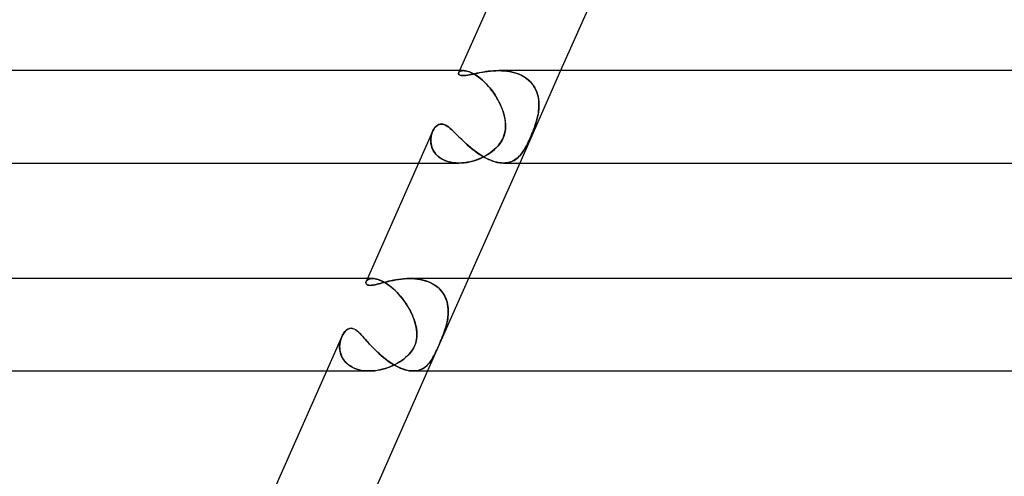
# Model space of a CAD drawing. Header units: millimetres. Extents: x -247 to 247, y -2 to 180.
# Tile 5 of 58: x -210 to -167, y 22 to 42. Entities that reach past the tile are written whole.
import ezdxf

# ---------------------------------------------------------------- set-up
doc = ezdxf.new("R2010")
doc.units = ezdxf.units.MM
doc.layers.add('HIDDEN', color=7, linetype='Continuous')
doc.layers.add('THICK', color=7, linetype='Continuous')

msp = doc.modelspace()

# ---------------------------------------------------------------- linework, layer by layer
at = {"layer": 'HIDDEN'}
for p, q in [((-190.633, 39.874), (-190.632, 39.894)), ((-190.627, 39.854), (-190.633, 39.874)), ((-190.632, 39.894), (-190.625, 39.914)), ((-190.615, 39.931), (-190.627, 39.911)), ((-190.615, 39.836), (-190.627, 39.854)), ((-190.625, 39.914), (-190.61, 39.936)), ((-190.596, 39.949), (-190.615, 39.931)), ((-190.596, 39.819), (-190.615, 39.836)), ((-190.61, 39.936), (-190.587, 39.957)), ((-190.572, 39.966), (-190.596, 39.949)), ((-190.569, 39.805), (-190.596, 39.819)), ((-190.419, 40), (-190.587, 40)), ((-190.587, 39.957), (-190.557, 39.974)), ((-190.543, 39.98), (-190.572, 39.966)), ((-190.534, 39.794), (-190.569, 39.805)), ((-190.557, 39.974), (-190.518, 39.988)), ((-190.507, 39.991), (-190.543, 39.98)), ((-190.491, 39.788), (-190.534, 39.794)), ((-190.518, 39.988), (-190.472, 39.997)), ((-190.466, 39.998), (-190.507, 39.991)), ((-190.44, 39.785), (-190.491, 39.788)), ((-190.472, 39.997), (-190.42, 40)), ((-190.42, 40), (-190.466, 39.998)), ((-190.383, 39.787), (-190.44, 39.785)), ((-190.375, 39.998), (-190.42, 40)), ((-190.42, 40), (-190.371, 39.998)), ((-190.319, 39.794), (-190.383, 39.787)), ((-190.327, 39.992), (-190.375, 39.998)), ((-190.371, 39.998), (-190.319, 39.991)), ((-190.275, 39.982), (-190.327, 39.992)), ((-190.319, 39.991), (-190.262, 39.979)), ((-190.249, 39.804), (-190.319, 39.794)), ((-190.22, 39.967), (-190.275, 39.982)), ((-190.262, 39.979), (-190.2, 39.961)), ((-190.174, 39.817), (-190.249, 39.804)), ((-190.161, 39.947), (-190.22, 39.967)), ((-190.2, 39.961), (-190.135, 39.937)), ((-190.095, 39.832), (-190.174, 39.817)), ((-190.1, 39.922), (-190.161, 39.947)), ((-190.135, 39.937), (-190.067, 39.907)), ((-190.036, 39.893), (-190.1, 39.922)), ((-190.012, 39.849), (-190.095, 39.832)), ((-190.067, 39.907), (-189.995, 39.871)), ((-189.97, 39.857), (-190.036, 39.893)), ((-189.926, 39.867), (-190.012, 39.849)), ((-189.995, 39.871), (-189.92, 39.828)), ((-189.901, 39.817), (-189.97, 39.857)), ((-189.838, 39.886), (-189.926, 39.867)), ((-189.92, 39.828), (-189.842, 39.779)), ((-189.831, 39.771), (-189.901, 39.817)), ((-189.842, 39.779), (-189.763, 39.722)), ((-189.745, 39.904), (-189.838, 39.886)), ((-189.759, 39.719), (-189.831, 39.771)), ((-189.763, 39.722), (-189.682, 39.659)), ((-189.687, 39.663), (-189.759, 39.719)), ((-189.648, 39.923), (-189.745, 39.904)), ((-189.615, 39.603), (-189.687, 39.663)), ((-189.682, 39.659), (-189.601, 39.59)), ((-189.548, 39.94), (-189.648, 39.923)), ((-189.444, 39.957), (-189.548, 39.94)), ((-189.338, 39.971), (-189.444, 39.957)), ((-189.229, 39.983), (-189.338, 39.971)), ((-189.118, 39.992), (-189.229, 39.983)), ((-189.005, 39.998), (-189.118, 39.992)), ((-188.892, 40), (-189.005, 39.998)), ((-188.784, 39.998), (-188.892, 40)), ((-188.892, 40), (-188.775, 39.998)), ((-188.676, 39.992), (-188.784, 39.998)), ((-188.775, 39.998), (-188.658, 39.991)), ((-188.568, 39.982), (-188.676, 39.992)), ((-188.658, 39.991), (-188.541, 39.979)), ((-188.46, 39.967), (-188.568, 39.982)), ((-188.541, 39.979), (-188.425, 39.961)), ((-188.354, 39.947), (-188.46, 39.967)), ((-188.425, 39.961), (-188.31, 39.937)), ((-188.25, 39.922), (-188.354, 39.947)), ((-188.31, 39.937), (-188.197, 39.907)), ((-188.149, 39.893), (-188.25, 39.922)), ((-188.197, 39.907), (-188.087, 39.871)), ((-188.05, 39.857), (-188.149, 39.893)), ((-188.087, 39.871), (-187.98, 39.828)), ((-187.955, 39.817), (-188.05, 39.857)), ((-186.213, 40), (-187.984, 36)), ((-187.98, 39.828), (-187.877, 39.779)), ((-187.862, 39.771), (-187.955, 39.817)), ((-187.877, 39.779), (-187.779, 39.722)), ((-187.775, 39.719), (-187.862, 39.771)), ((-187.779, 39.722), (-187.687, 39.659)), ((-187.693, 39.663), (-187.775, 39.719)), ((-187.616, 39.603), (-187.693, 39.663)), ((-187.687, 39.659), (-187.601, 39.59)), ((-189.544, 39.538), (-189.615, 39.603)), ((-189.601, 39.59), (-189.52, 39.516)), ((-189.472, 39.468), (-189.544, 39.538)), ((-189.52, 39.516), (-189.439, 39.435)), ((-189.402, 39.395), (-189.472, 39.468)), ((-189.439, 39.435), (-189.36, 39.349)), ((-189.333, 39.318), (-189.402, 39.395)), ((-189.36, 39.349), (-189.283, 39.26)), ((-189.266, 39.239), (-189.333, 39.318)), ((-189.283, 39.26), (-189.208, 39.166)), ((-189.201, 39.157), (-189.266, 39.239)), ((-187.545, 39.538), (-187.616, 39.603)), ((-187.601, 39.59), (-187.523, 39.516)), ((-187.479, 39.468), (-187.545, 39.538)), ((-187.523, 39.516), (-187.451, 39.435)), ((-187.419, 39.395), (-187.479, 39.468)), ((-187.451, 39.435), (-187.386, 39.349)), ((-187.366, 39.318), (-187.419, 39.395)), ((-187.386, 39.349), (-187.33, 39.26)), ((-187.319, 39.239), (-187.366, 39.318)), ((-187.33, 39.26), (-187.282, 39.166)), ((-187.278, 39.157), (-187.319, 39.239)), ((-189.208, 39.166), (-189.136, 39.069)), ((-189.139, 39.073), (-189.201, 39.157)), ((-189.079, 38.987), (-189.139, 39.073)), ((-189.136, 39.069), (-189.067, 38.969)), ((-189.022, 38.899), (-189.079, 38.987)), ((-189.067, 38.969), (-189.001, 38.867)), ((-188.967, 38.81), (-189.022, 38.899)), ((-189.001, 38.867), (-188.94, 38.762)), ((-188.916, 38.721), (-188.967, 38.81)), ((-187.282, 39.166), (-187.241, 39.069)), ((-187.243, 39.073), (-187.278, 39.157)), ((-187.214, 38.987), (-187.243, 39.073)), ((-187.241, 39.069), (-187.208, 38.969)), ((-187.19, 38.899), (-187.214, 38.987)), ((-187.208, 38.969), (-187.183, 38.867)), ((-187.172, 38.81), (-187.19, 38.899)), ((-187.183, 38.867), (-187.164, 38.762)), ((-187.159, 38.721), (-187.172, 38.81)), ((-188.94, 38.762), (-188.882, 38.656)), ((-188.869, 38.631), (-188.916, 38.721)), ((-188.882, 38.656), (-188.829, 38.548)), ((-188.825, 38.54), (-188.869, 38.631)), ((-188.829, 38.548), (-188.78, 38.439)), ((-188.784, 38.45), (-188.825, 38.54)), ((-188.747, 38.359), (-188.784, 38.45)), ((-188.78, 38.439), (-188.736, 38.33)), ((-187.164, 38.762), (-187.153, 38.656)), ((-187.151, 38.631), (-187.159, 38.721)), ((-187.149, 38.439), (-187.156, 38.33)), ((-187.154, 38.359), (-187.149, 38.45)), ((-187.153, 38.656), (-187.148, 38.548)), ((-187.148, 38.54), (-187.151, 38.631)), ((-187.148, 38.548), (-187.149, 38.439)), ((-187.149, 38.45), (-187.148, 38.54)), ((-188.714, 38.269), (-188.747, 38.359)), ((-188.736, 38.33), (-188.697, 38.219)), ((-188.684, 38.179), (-188.714, 38.269)), ((-188.697, 38.219), (-188.664, 38.11)), ((-188.659, 38.089), (-188.684, 38.179)), ((-188.664, 38.11), (-188.637, 38)), ((-188.637, 38), (-188.659, 38.089)), ((-188.615, 37.883), (-188.637, 38)), ((-188.637, 38), (-188.606, 37.821)), ((-187.21, 38), (-187.255, 37.821)), ((-187.238, 37.883), (-187.21, 38)), ((-187.187, 38.11), (-187.21, 38)), ((-187.21, 38), (-187.191, 38.089)), ((-187.191, 38.089), (-187.175, 38.179)), ((-187.169, 38.219), (-187.187, 38.11)), ((-187.175, 38.179), (-187.163, 38.269)), ((-187.156, 38.33), (-187.169, 38.219)), ((-187.163, 38.269), (-187.154, 38.359)), ((-191.702, 37.463), (-191.658, 37.524)), ((-191.658, 37.524), (-191.61, 37.578)), ((-191.61, 37.578), (-191.556, 37.623)), ((-191.556, 37.623), (-191.498, 37.657)), ((-191.498, 37.657), (-191.436, 37.678)), ((-191.436, 37.678), (-191.37, 37.686)), ((-191.37, 37.686), (-191.32, 37.682)), ((-191.32, 37.682), (-191.269, 37.67)), ((-191.269, 37.67), (-191.216, 37.65)), ((-191.216, 37.65), (-191.163, 37.622)), ((-191.163, 37.622), (-191.109, 37.588)), ((-191.109, 37.588), (-191.054, 37.548)), ((-191.054, 37.548), (-190.999, 37.503)), ((-188.601, 37.767), (-188.615, 37.883)), ((-188.606, 37.821), (-188.594, 37.644)), ((-188.605, 37.436), (-188.596, 37.54)), ((-188.594, 37.652), (-188.601, 37.767)), ((-188.594, 37.644), (-188.601, 37.474)), ((-188.596, 37.54), (-188.594, 37.652)), ((-187.384, 37.436), (-187.346, 37.54)), ((-187.31, 37.644), (-187.37, 37.474)), ((-187.346, 37.54), (-187.307, 37.652)), ((-187.255, 37.821), (-187.31, 37.644)), ((-187.307, 37.652), (-187.271, 37.767)), ((-187.271, 37.767), (-187.238, 37.883)), ((-191.835, 37.012), (-191.829, 37.094)), ((-191.824, 37.128), (-191.832, 37.056)), ((-191.829, 37.094), (-191.816, 37.173)), ((-191.81, 37.198), (-191.824, 37.128)), ((-191.816, 37.173), (-191.797, 37.249)), ((-191.792, 37.264), (-191.81, 37.198)), ((-191.797, 37.249), (-191.772, 37.322)), ((-191.77, 37.327), (-191.792, 37.264)), ((-191.772, 37.322), (-191.74, 37.396)), ((-191.74, 37.396), (-191.702, 37.463)), ((-190.999, 37.503), (-190.942, 37.454)), ((-190.942, 37.454), (-190.884, 37.401)), ((-190.884, 37.401), (-190.825, 37.344)), ((-190.825, 37.344), (-190.764, 37.284)), ((-190.764, 37.284), (-190.7, 37.22)), ((-190.7, 37.22), (-190.633, 37.154)), ((-190.633, 37.154), (-190.563, 37.085)), ((-188.702, 37.091), (-188.748, 36.997)), ((-188.719, 37.054), (-188.689, 37.12)), ((-188.66, 37.198), (-188.702, 37.091)), ((-188.689, 37.12), (-188.664, 37.186)), ((-188.664, 37.186), (-188.641, 37.259)), ((-188.625, 37.325), (-188.66, 37.198)), ((-188.641, 37.259), (-188.621, 37.343)), ((-188.601, 37.474), (-188.625, 37.325)), ((-188.621, 37.343), (-188.605, 37.436)), ((-187.527, 37.091), (-187.569, 36.997)), ((-187.543, 37.054), (-187.514, 37.12)), ((-187.48, 37.198), (-187.527, 37.091)), ((-187.514, 37.12), (-187.485, 37.185)), ((-187.485, 37.185), (-187.454, 37.259)), ((-187.427, 37.325), (-187.48, 37.198)), ((-187.454, 37.259), (-187.42, 37.343)), ((-187.37, 37.474), (-187.427, 37.325)), ((-187.42, 37.343), (-187.384, 37.436)), ((-191.832, 37.056), (-191.836, 36.982)), ((-191.836, 36.982), (-191.833, 36.907)), ((-191.834, 36.929), (-191.835, 37.012)), ((-191.826, 36.845), (-191.834, 36.929)), ((-191.833, 36.907), (-191.824, 36.832)), ((-191.809, 36.761), (-191.826, 36.845)), ((-191.824, 36.832), (-191.808, 36.756)), ((-191.785, 36.678), (-191.809, 36.761)), ((-191.808, 36.756), (-191.786, 36.681)), ((-191.786, 36.681), (-191.756, 36.607)), ((-191.752, 36.597), (-191.785, 36.678)), ((-190.563, 37.085), (-190.491, 37.014)), ((-190.491, 37.014), (-190.415, 36.941)), ((-190.415, 36.941), (-190.337, 36.868)), ((-190.337, 36.868), (-190.257, 36.794)), ((-190.257, 36.794), (-190.174, 36.721)), ((-190.174, 36.721), (-190.088, 36.649)), ((-189.078, 36.587), (-188.995, 36.667)), ((-188.93, 36.737), (-189.004, 36.658)), ((-188.995, 36.667), (-188.919, 36.75)), ((-188.863, 36.82), (-188.93, 36.737)), ((-188.919, 36.75), (-188.854, 36.831)), ((-188.802, 36.906), (-188.863, 36.82)), ((-188.854, 36.831), (-188.8, 36.909)), ((-188.748, 36.997), (-188.802, 36.906)), ((-188.8, 36.909), (-188.755, 36.983)), ((-188.755, 36.983), (-188.719, 37.054)), ((-187.782, 36.587), (-187.735, 36.667)), ((-187.697, 36.737), (-187.74, 36.658)), ((-187.735, 36.667), (-187.69, 36.749)), ((-187.654, 36.82), (-187.697, 36.737)), ((-187.69, 36.749), (-187.648, 36.831)), ((-187.611, 36.906), (-187.654, 36.82)), ((-187.648, 36.831), (-187.61, 36.909)), ((-187.569, 36.997), (-187.611, 36.906)), ((-187.61, 36.909), (-187.575, 36.983)), ((-187.575, 36.983), (-187.543, 37.054)), ((-191.756, 36.607), (-191.72, 36.535)), ((-191.71, 36.518), (-191.752, 36.597)), ((-191.72, 36.535), (-191.675, 36.465)), ((-191.659, 36.442), (-191.71, 36.518)), ((-191.675, 36.465), (-191.623, 36.397)), ((-191.599, 36.37), (-191.659, 36.442)), ((-191.623, 36.397), (-191.564, 36.334)), ((-191.531, 36.303), (-191.599, 36.37)), ((-191.564, 36.334), (-191.497, 36.274)), ((-191.454, 36.242), (-191.531, 36.303)), ((-191.497, 36.274), (-191.422, 36.219)), ((-191.369, 36.186), (-191.454, 36.242)), ((-190.088, 36.649), (-190.001, 36.578)), ((-190.001, 36.578), (-189.91, 36.508)), ((-189.91, 36.508), (-189.818, 36.441)), ((-189.818, 36.441), (-189.724, 36.377)), ((-189.724, 36.377), (-189.629, 36.316)), ((-189.684, 36.204), (-189.573, 36.256)), ((-189.558, 36.264), (-189.665, 36.212)), ((-189.629, 36.316), (-189.532, 36.259)), ((-189.573, 36.256), (-189.466, 36.313)), ((-189.454, 36.319), (-189.558, 36.264)), ((-189.532, 36.259), (-189.435, 36.207)), ((-189.466, 36.313), (-189.362, 36.375)), ((-189.355, 36.379), (-189.454, 36.319)), ((-189.362, 36.375), (-189.262, 36.441)), ((-189.26, 36.443), (-189.355, 36.379)), ((-189.262, 36.441), (-189.168, 36.512)), ((-189.169, 36.511), (-189.26, 36.443)), ((-189.084, 36.583), (-189.169, 36.511)), ((-189.168, 36.512), (-189.078, 36.587)), ((-189.004, 36.658), (-189.084, 36.583)), ((-188.101, 36.204), (-188.041, 36.256)), ((-188.033, 36.264), (-188.091, 36.212)), ((-188.041, 36.256), (-187.985, 36.313)), ((-187.979, 36.319), (-188.033, 36.264)), ((-187.985, 36.313), (-187.931, 36.374)), ((-187.927, 36.379), (-187.979, 36.319)), ((-187.931, 36.374), (-187.879, 36.441)), ((-187.878, 36.443), (-187.927, 36.379)), ((-187.879, 36.441), (-187.83, 36.512)), ((-187.83, 36.511), (-187.878, 36.443)), ((-187.83, 36.512), (-187.782, 36.587)), ((-187.785, 36.583), (-187.83, 36.511)), ((-187.74, 36.658), (-187.785, 36.583)), ((-192.359, 36), (-190.616, 36)), ((-191.422, 36.219), (-191.34, 36.169)), ((-191.277, 36.136), (-191.369, 36.186)), ((-191.34, 36.169), (-191.251, 36.125)), ((-191.178, 36.095), (-191.277, 36.136)), ((-191.251, 36.125), (-191.157, 36.087)), ((-191.073, 36.06), (-191.178, 36.095)), ((-191.157, 36.087), (-191.057, 36.056)), ((-190.963, 36.034), (-191.073, 36.06)), ((-191.057, 36.056), (-190.952, 36.031)), ((-190.848, 36.015), (-190.963, 36.034)), ((-190.952, 36.031), (-190.843, 36.014)), ((-190.731, 36.003), (-190.848, 36.015)), ((-190.843, 36.014), (-190.73, 36.003)), ((-190.612, 36), (-190.731, 36.003)), ((-190.73, 36.003), (-190.615, 36)), ((-190.615, 36), (-190.499, 36.003)), ((-190.491, 36.004), (-190.612, 36)), ((-190.499, 36.003), (-190.382, 36.013)), ((-190.369, 36.015), (-190.491, 36.004)), ((-190.382, 36.013), (-190.264, 36.03)), ((-190.247, 36.033), (-190.369, 36.015)), ((-190.264, 36.03), (-190.146, 36.053)), ((-190.126, 36.057), (-190.247, 36.033)), ((-190.146, 36.053), (-190.029, 36.082)), ((-190.007, 36.088), (-190.126, 36.057)), ((-190.029, 36.082), (-189.912, 36.117)), ((-189.89, 36.124), (-190.007, 36.088)), ((-189.912, 36.117), (-189.797, 36.158)), ((-189.776, 36.166), (-189.89, 36.124)), ((-189.797, 36.158), (-189.684, 36.204)), ((-189.665, 36.212), (-189.776, 36.166)), ((-189.435, 36.207), (-189.337, 36.16)), ((-189.337, 36.16), (-189.239, 36.118)), ((-189.239, 36.118), (-189.143, 36.082)), ((-189.143, 36.082), (-189.048, 36.053)), ((-189.048, 36.053), (-188.954, 36.03)), ((-188.954, 36.03), (-188.863, 36.013)), ((-188.863, 36.013), (-188.774, 36.003)), ((-188.774, 36.003), (-188.688, 36)), ((-188.688, 36), (-188.603, 36.003)), ((-188.597, 36.004), (-188.685, 36)), ((-188.603, 36.003), (-188.522, 36.013)), ((-188.513, 36.015), (-188.597, 36.004)), ((-188.522, 36.013), (-188.443, 36.03)), ((-188.432, 36.033), (-188.513, 36.015)), ((-188.443, 36.03), (-188.368, 36.053)), ((-188.356, 36.057), (-188.432, 36.033)), ((-188.368, 36.053), (-188.297, 36.082)), ((-188.284, 36.088), (-188.356, 36.057)), ((-188.297, 36.082), (-188.228, 36.117)), ((-188.216, 36.124), (-188.284, 36.088)), ((-188.228, 36.117), (-188.163, 36.158)), ((-188.151, 36.166), (-188.216, 36.124)), ((-188.163, 36.158), (-188.101, 36.204)), ((-188.091, 36.212), (-188.151, 36.166)), ((-194.642, 30.813), (-194.64, 30.84)), ((-194.637, 30.786), (-194.642, 30.813)), ((-194.64, 30.84), (-194.631, 30.868)), ((-194.623, 30.761), (-194.637, 30.786)), ((-194.631, 30.868), (-194.616, 30.894)), ((-194.615, 30.896), (-194.63, 30.871)), ((-194.6, 30.739), (-194.623, 30.761)), ((-194.616, 30.894), (-194.595, 30.919)), ((-194.595, 30.919), (-194.615, 30.896)), ((-194.566, 30.721), (-194.6, 30.739)), ((-194.595, 30.919), (-194.568, 30.942)), ((-194.569, 30.941), (-194.595, 30.919)), ((-194.352, 31), (-194.573, 31)), ((-194.538, 30.96), (-194.569, 30.941)), ((-194.568, 30.942), (-194.536, 30.961)), ((-194.521, 30.71), (-194.566, 30.721)), ((-194.5, 30.977), (-194.538, 30.96)), ((-194.536, 30.961), (-194.497, 30.977)), ((-194.461, 30.705), (-194.521, 30.71)), ((-194.457, 30.989), (-194.5, 30.977)), ((-194.497, 30.977), (-194.454, 30.99)), ((-194.406, 30.708), (-194.461, 30.705)), ((-194.408, 30.997), (-194.457, 30.989)), ((-194.454, 30.99), (-194.406, 30.997)), ((-194.353, 31), (-194.408, 30.997)), ((-194.406, 30.997), (-194.353, 31)), ((-194.341, 30.716), (-194.406, 30.708)), ((-194.299, 30.998), (-194.353, 31)), ((-194.353, 31), (-194.299, 30.998)), ((-194.269, 30.729), (-194.341, 30.716)), ((-194.24, 30.99), (-194.299, 30.998)), ((-194.299, 30.998), (-194.241, 30.99)), ((-194.191, 30.746), (-194.269, 30.729)), ((-194.241, 30.99), (-194.179, 30.977)), ((-194.176, 30.977), (-194.24, 30.99)), ((-194.109, 30.766), (-194.191, 30.746)), ((-194.179, 30.977), (-194.114, 30.959)), ((-194.108, 30.957), (-194.176, 30.977)), ((-194.114, 30.959), (-194.047, 30.935)), ((-194.024, 30.789), (-194.109, 30.766)), ((-194.036, 30.931), (-194.108, 30.957)), ((-194.047, 30.935), (-193.976, 30.906)), ((-193.961, 30.899), (-194.036, 30.931)), ((-193.936, 30.812), (-194.024, 30.789)), ((-193.976, 30.906), (-193.903, 30.87)), ((-193.882, 30.859), (-193.961, 30.899)), ((-193.847, 30.835), (-193.936, 30.812)), ((-193.903, 30.87), (-193.827, 30.828)), ((-193.8, 30.812), (-193.882, 30.859)), ((-193.755, 30.859), (-193.847, 30.835)), ((-193.827, 30.828), (-193.751, 30.781)), ((-193.715, 30.758), (-193.8, 30.812)), ((-193.658, 30.882), (-193.755, 30.859)), ((-193.751, 30.781), (-193.673, 30.728)), ((-193.629, 30.696), (-193.715, 30.758)), ((-193.673, 30.728), (-193.595, 30.67)), ((-193.557, 30.905), (-193.658, 30.882)), ((-193.542, 30.627), (-193.629, 30.696)), ((-193.451, 30.927), (-193.557, 30.905)), ((-193.342, 30.946), (-193.451, 30.927)), ((-193.23, 30.964), (-193.342, 30.946)), ((-193.115, 30.979), (-193.23, 30.964)), ((-192.996, 30.99), (-193.115, 30.979)), ((-192.876, 30.997), (-192.996, 30.99)), ((-192.754, 31), (-192.876, 30.997)), ((-192.635, 30.998), (-192.754, 31)), ((-192.752, 31), (-192.635, 30.998)), ((-192.517, 30.99), (-192.635, 30.998)), ((-192.635, 30.998), (-192.519, 30.99)), ((-192.519, 30.99), (-192.404, 30.977)), ((-192.398, 30.977), (-192.517, 30.99)), ((-192.404, 30.977), (-192.291, 30.959)), ((-192.28, 30.957), (-192.398, 30.977)), ((-192.291, 30.959), (-192.18, 30.935)), ((-192.164, 30.931), (-192.28, 30.957)), ((-192.18, 30.935), (-192.072, 30.906)), ((-192.05, 30.899), (-192.164, 30.931)), ((-192.072, 30.906), (-191.968, 30.87)), ((-191.939, 30.859), (-192.05, 30.899)), ((-190.198, 31), (-191.97, 27)), ((-191.968, 30.87), (-191.867, 30.828)), ((-191.832, 30.812), (-191.939, 30.859)), ((-191.867, 30.828), (-191.771, 30.781)), ((-191.729, 30.758), (-191.832, 30.812)), ((-191.771, 30.781), (-191.681, 30.728)), ((-191.632, 30.696), (-191.729, 30.758)), ((-191.681, 30.728), (-191.597, 30.67)), ((-191.542, 30.627), (-191.632, 30.696)), ((-193.595, 30.67), (-193.518, 30.607)), ((-193.455, 30.552), (-193.542, 30.627)), ((-193.518, 30.607), (-193.44, 30.539)), ((-193.367, 30.471), (-193.455, 30.552)), ((-193.44, 30.539), (-193.364, 30.467)), ((-193.281, 30.383), (-193.367, 30.471)), ((-193.364, 30.467), (-193.289, 30.392)), ((-193.289, 30.392), (-193.217, 30.314)), ((-193.196, 30.291), (-193.281, 30.383)), ((-193.217, 30.314), (-193.146, 30.233)), ((-193.114, 30.194), (-193.196, 30.291)), ((-191.597, 30.67), (-191.518, 30.607)), ((-191.459, 30.552), (-191.542, 30.627)), ((-191.518, 30.607), (-191.446, 30.539)), ((-191.383, 30.471), (-191.459, 30.552)), ((-191.446, 30.539), (-191.38, 30.467)), ((-191.315, 30.383), (-191.383, 30.471)), ((-191.38, 30.467), (-191.322, 30.392)), ((-191.322, 30.392), (-191.27, 30.314)), ((-191.256, 30.291), (-191.315, 30.383)), ((-191.27, 30.314), (-191.225, 30.233)), ((-191.206, 30.194), (-191.256, 30.291)), ((-193.146, 30.233), (-193.078, 30.15)), ((-193.035, 30.094), (-193.114, 30.194)), ((-193.078, 30.15), (-193.013, 30.064)), ((-192.959, 29.99), (-193.035, 30.094)), ((-193.013, 30.064), (-192.951, 29.977)), ((-192.887, 29.883), (-192.959, 29.99)), ((-192.951, 29.977), (-192.891, 29.889)), ((-192.891, 29.889), (-192.835, 29.8)), ((-192.819, 29.774), (-192.887, 29.883)), ((-191.225, 30.233), (-191.186, 30.15)), ((-191.164, 30.094), (-191.206, 30.194)), ((-191.186, 30.15), (-191.154, 30.064)), ((-191.131, 29.99), (-191.164, 30.094)), ((-191.154, 30.064), (-191.127, 29.977)), ((-191.105, 29.883), (-191.131, 29.99)), ((-191.127, 29.977), (-191.107, 29.889)), ((-191.107, 29.889), (-191.092, 29.8)), ((-191.088, 29.774), (-191.105, 29.883)), ((-192.835, 29.8), (-192.782, 29.711)), ((-192.756, 29.664), (-192.819, 29.774)), ((-192.782, 29.711), (-192.732, 29.62)), ((-192.697, 29.553), (-192.756, 29.664)), ((-192.732, 29.62), (-192.686, 29.53)), ((-192.644, 29.442), (-192.697, 29.553)), ((-192.686, 29.53), (-192.643, 29.439)), ((-192.596, 29.33), (-192.644, 29.442)), ((-192.643, 29.439), (-192.604, 29.35)), ((-191.092, 29.8), (-191.082, 29.711)), ((-191.092, 29.33), (-191.081, 29.442)), ((-191.081, 29.439), (-191.089, 29.35)), ((-191.079, 29.664), (-191.088, 29.774)), ((-191.082, 29.711), (-191.077, 29.62)), ((-191.081, 29.442), (-191.077, 29.553)), ((-191.077, 29.53), (-191.081, 29.439)), ((-191.077, 29.553), (-191.079, 29.664)), ((-191.077, 29.62), (-191.077, 29.53)), ((-192.604, 29.35), (-192.569, 29.261)), ((-192.554, 29.219), (-192.596, 29.33)), ((-192.569, 29.261), (-192.538, 29.173)), ((-192.518, 29.109), (-192.554, 29.219)), ((-192.538, 29.173), (-192.511, 29.086)), ((-192.488, 29), (-192.518, 29.109)), ((-192.511, 29.086), (-192.488, 29)), ((-192.463, 28.891), (-192.488, 29)), ((-192.488, 29), (-192.471, 28.929)), ((-191.185, 28.891), (-191.155, 29)), ((-191.155, 29), (-191.173, 28.929)), ((-191.155, 29), (-191.129, 29.109)), ((-191.134, 29.086), (-191.155, 29)), ((-191.116, 29.173), (-191.134, 29.086)), ((-191.129, 29.109), (-191.108, 29.219)), ((-191.101, 29.261), (-191.116, 29.173)), ((-191.108, 29.219), (-191.092, 29.33)), ((-191.089, 29.35), (-191.101, 29.261)), ((-195.658, 28.544), (-195.626, 28.601)), ((-195.626, 28.601), (-195.592, 28.652)), ((-195.592, 28.652), (-195.549, 28.706)), ((-195.549, 28.706), (-195.495, 28.76)), ((-195.495, 28.76), (-195.431, 28.806)), ((-195.431, 28.806), (-195.358, 28.838)), ((-195.358, 28.838), (-195.284, 28.848)), ((-195.284, 28.848), (-195.221, 28.841)), ((-195.221, 28.841), (-195.16, 28.821)), ((-195.16, 28.821), (-195.1, 28.789)), ((-195.1, 28.789), (-195.041, 28.748)), ((-195.041, 28.748), (-194.982, 28.699)), ((-194.982, 28.699), (-194.921, 28.643)), ((-194.921, 28.643), (-194.859, 28.58)), ((-194.859, 28.58), (-194.795, 28.512)), ((-192.471, 28.929), (-192.458, 28.86)), ((-192.446, 28.782), (-192.463, 28.891)), ((-192.458, 28.86), (-192.447, 28.791)), ((-192.447, 28.791), (-192.439, 28.724)), ((-192.435, 28.675), (-192.446, 28.782)), ((-192.439, 28.724), (-192.434, 28.652)), ((-192.437, 28.464), (-192.432, 28.568)), ((-192.432, 28.57), (-192.436, 28.481)), ((-192.432, 28.568), (-192.435, 28.675)), ((-192.434, 28.652), (-192.432, 28.57)), ((-191.334, 28.464), (-191.294, 28.568)), ((-191.293, 28.57), (-191.328, 28.481)), ((-191.294, 28.568), (-191.255, 28.675)), ((-191.263, 28.652), (-191.293, 28.57)), ((-191.238, 28.724), (-191.263, 28.652)), ((-191.255, 28.675), (-191.218, 28.782)), ((-191.215, 28.791), (-191.238, 28.724)), ((-191.218, 28.782), (-191.185, 28.891)), ((-191.194, 28.86), (-191.215, 28.791)), ((-191.173, 28.929), (-191.194, 28.86)), ((-195.779, 28.08), (-195.774, 28.152)), ((-195.774, 28.151), (-195.779, 28.061)), ((-195.762, 28.238), (-195.774, 28.151)), ((-195.774, 28.152), (-195.764, 28.223)), ((-195.764, 28.223), (-195.751, 28.293)), ((-195.743, 28.322), (-195.762, 28.238)), ((-195.751, 28.293), (-195.733, 28.359)), ((-195.719, 28.403), (-195.743, 28.322)), ((-195.733, 28.359), (-195.712, 28.423)), ((-195.689, 28.48), (-195.719, 28.403)), ((-195.712, 28.423), (-195.688, 28.483)), ((-195.688, 28.483), (-195.658, 28.544)), ((-194.795, 28.512), (-194.728, 28.438)), ((-194.728, 28.438), (-194.659, 28.361)), ((-194.659, 28.361), (-194.587, 28.28)), ((-194.587, 28.28), (-194.511, 28.196)), ((-194.511, 28.196), (-194.431, 28.11)), ((-192.54, 28.073), (-192.512, 28.139)), ((-192.495, 28.185), (-192.533, 28.087)), ((-192.512, 28.139), (-192.487, 28.207)), ((-192.465, 28.287), (-192.495, 28.185)), ((-192.487, 28.207), (-192.466, 28.284)), ((-192.466, 28.284), (-192.449, 28.37)), ((-192.446, 28.386), (-192.465, 28.287)), ((-192.449, 28.37), (-192.437, 28.464)), ((-192.436, 28.481), (-192.446, 28.386)), ((-191.5, 28.072), (-191.471, 28.139)), ((-191.451, 28.185), (-191.494, 28.087)), ((-191.471, 28.139), (-191.441, 28.207)), ((-191.407, 28.287), (-191.451, 28.185)), ((-191.441, 28.207), (-191.408, 28.284)), ((-191.408, 28.284), (-191.372, 28.37)), ((-191.366, 28.386), (-191.407, 28.287)), ((-191.372, 28.37), (-191.334, 28.464)), ((-191.328, 28.481), (-191.366, 28.386)), ((-195.779, 28.007), (-195.779, 28.08)), ((-195.779, 28.061), (-195.777, 27.971)), ((-195.773, 27.933), (-195.779, 28.007)), ((-195.777, 27.971), (-195.766, 27.88)), ((-195.762, 27.859), (-195.773, 27.933)), ((-195.766, 27.88), (-195.747, 27.789)), ((-195.746, 27.786), (-195.762, 27.859)), ((-195.747, 27.789), (-195.719, 27.7)), ((-195.723, 27.713), (-195.746, 27.786)), ((-195.695, 27.641), (-195.723, 27.713)), ((-194.431, 28.11), (-194.348, 28.022)), ((-194.348, 28.022), (-194.262, 27.934)), ((-194.262, 27.934), (-194.172, 27.845)), ((-194.172, 27.845), (-194.079, 27.757)), ((-194.079, 27.757), (-193.983, 27.671)), ((-192.849, 27.651), (-192.78, 27.721)), ((-192.77, 27.733), (-192.845, 27.655)), ((-192.78, 27.721), (-192.717, 27.794)), ((-192.699, 27.815), (-192.77, 27.733)), ((-192.717, 27.794), (-192.661, 27.866)), ((-192.636, 27.902), (-192.699, 27.815)), ((-192.661, 27.866), (-192.614, 27.936)), ((-192.58, 27.993), (-192.636, 27.902)), ((-192.614, 27.936), (-192.573, 28.005)), ((-192.533, 28.087), (-192.58, 27.993)), ((-192.573, 28.005), (-192.54, 28.073)), ((-191.702, 27.651), (-191.665, 27.721)), ((-191.659, 27.733), (-191.699, 27.655)), ((-191.665, 27.721), (-191.629, 27.794)), ((-191.619, 27.815), (-191.659, 27.733)), ((-191.629, 27.794), (-191.595, 27.866)), ((-191.578, 27.902), (-191.619, 27.815)), ((-191.595, 27.866), (-191.562, 27.936)), ((-191.536, 27.993), (-191.578, 27.902)), ((-191.562, 27.936), (-191.53, 28.005)), ((-191.494, 28.087), (-191.536, 27.993)), ((-191.53, 28.005), (-191.5, 28.072)), ((-195.719, 27.7), (-195.682, 27.614)), ((-195.659, 27.57), (-195.695, 27.641)), ((-195.682, 27.614), (-195.636, 27.53)), ((-195.617, 27.501), (-195.659, 27.57)), ((-195.636, 27.53), (-195.581, 27.451)), ((-195.568, 27.435), (-195.617, 27.501)), ((-195.581, 27.451), (-195.516, 27.375)), ((-195.512, 27.371), (-195.568, 27.435)), ((-195.516, 27.375), (-195.443, 27.305)), ((-195.449, 27.311), (-195.512, 27.371)), ((-195.379, 27.255), (-195.449, 27.311)), ((-195.443, 27.305), (-195.361, 27.242)), ((-193.983, 27.671), (-193.885, 27.587)), ((-193.885, 27.587), (-193.784, 27.507)), ((-193.784, 27.507), (-193.682, 27.43)), ((-193.682, 27.43), (-193.578, 27.358)), ((-193.578, 27.358), (-193.473, 27.291)), ((-193.473, 27.291), (-193.369, 27.231)), ((-193.466, 27.239), (-193.365, 27.289)), ((-193.28, 27.334), (-193.38, 27.281)), ((-193.365, 27.289), (-193.269, 27.341)), ((-193.185, 27.392), (-193.28, 27.334)), ((-193.269, 27.341), (-193.177, 27.397)), ((-193.093, 27.452), (-193.185, 27.392)), ((-193.177, 27.397), (-193.088, 27.456)), ((-193.007, 27.516), (-193.093, 27.452)), ((-193.088, 27.456), (-193.004, 27.518)), ((-192.924, 27.583), (-193.007, 27.516)), ((-193.004, 27.518), (-192.924, 27.583)), ((-192.845, 27.655), (-192.924, 27.583)), ((-192.924, 27.583), (-192.849, 27.651)), ((-191.996, 27.239), (-191.948, 27.289)), ((-191.908, 27.334), (-191.955, 27.281)), ((-191.948, 27.289), (-191.902, 27.341)), ((-191.863, 27.392), (-191.908, 27.334)), ((-191.902, 27.341), (-191.859, 27.397)), ((-191.82, 27.452), (-191.863, 27.392)), ((-191.859, 27.397), (-191.818, 27.456)), ((-191.779, 27.516), (-191.82, 27.452)), ((-191.818, 27.456), (-191.778, 27.518)), ((-191.739, 27.583), (-191.779, 27.516)), ((-191.778, 27.518), (-191.739, 27.583)), ((-191.699, 27.655), (-191.739, 27.583)), ((-191.739, 27.583), (-191.702, 27.651)), ((-196.344, 27), (-194.5, 27)), ((-195.302, 27.203), (-195.379, 27.255)), ((-195.361, 27.242), (-195.272, 27.185)), ((-195.218, 27.157), (-195.302, 27.203)), ((-195.272, 27.185), (-195.175, 27.135)), ((-195.129, 27.115), (-195.218, 27.157)), ((-195.175, 27.135), (-195.072, 27.093)), ((-195.033, 27.08), (-195.129, 27.115)), ((-195.072, 27.093), (-194.964, 27.059)), ((-194.932, 27.051), (-195.033, 27.08)), ((-194.964, 27.059), (-194.851, 27.033)), ((-194.828, 27.028), (-194.932, 27.051)), ((-194.851, 27.033), (-194.736, 27.014)), ((-194.719, 27.012), (-194.828, 27.028)), ((-194.736, 27.014), (-194.617, 27.003)), ((-194.608, 27.003), (-194.719, 27.012)), ((-194.617, 27.003), (-194.498, 27)), ((-194.494, 27), (-194.608, 27.003)), ((-194.498, 27), (-194.378, 27.004)), ((-194.381, 27.003), (-194.494, 27)), ((-194.268, 27.013), (-194.381, 27.003)), ((-194.378, 27.004), (-194.258, 27.014)), ((-194.154, 27.028), (-194.268, 27.013)), ((-194.258, 27.014), (-194.138, 27.03)), ((-194.04, 27.049), (-194.154, 27.028)), ((-194.138, 27.03), (-194.02, 27.053)), ((-193.926, 27.075), (-194.04, 27.049)), ((-194.02, 27.053), (-193.903, 27.081)), ((-193.813, 27.106), (-193.926, 27.075)), ((-193.903, 27.081), (-193.789, 27.114)), ((-193.701, 27.143), (-193.813, 27.106)), ((-193.789, 27.114), (-193.678, 27.151)), ((-193.591, 27.185), (-193.701, 27.143)), ((-193.678, 27.151), (-193.57, 27.193)), ((-193.484, 27.231), (-193.591, 27.185)), ((-193.57, 27.193), (-193.466, 27.239)), ((-193.38, 27.281), (-193.484, 27.231)), ((-193.369, 27.231), (-193.265, 27.176)), ((-193.265, 27.176), (-193.161, 27.129)), ((-193.161, 27.129), (-193.06, 27.089)), ((-193.06, 27.089), (-192.961, 27.056)), ((-192.961, 27.056), (-192.865, 27.031)), ((-192.865, 27.031), (-192.773, 27.014)), ((-192.773, 27.014), (-192.683, 27.003)), ((-192.683, 27.003), (-192.598, 27)), ((-192.598, 27), (-192.515, 27.004)), ((-192.518, 27.003), (-192.595, 27)), ((-192.443, 27.013), (-192.518, 27.003)), ((-192.515, 27.004), (-192.437, 27.014)), ((-192.372, 27.028), (-192.443, 27.013)), ((-192.437, 27.014), (-192.362, 27.03)), ((-192.303, 27.049), (-192.372, 27.028)), ((-192.362, 27.03), (-192.291, 27.053)), ((-192.238, 27.075), (-192.303, 27.049)), ((-192.291, 27.053), (-192.224, 27.081)), ((-192.175, 27.106), (-192.238, 27.075)), ((-192.224, 27.081), (-192.162, 27.114)), ((-192.115, 27.143), (-192.175, 27.106)), ((-192.162, 27.114), (-192.103, 27.151)), ((-192.059, 27.185), (-192.115, 27.143)), ((-192.103, 27.151), (-192.048, 27.193)), ((-192.006, 27.231), (-192.059, 27.185)), ((-192.048, 27.193), (-191.996, 27.239)), ((-191.955, 27.281), (-192.006, 27.231))]:
    msp.add_line(p, q, dxfattribs=at)
at = {"layer": 'THICK'}
for p, q in [((-187.822, 46.244), (-190.627, 39.911)), ((-183.998, 45), (-186.213, 40)), ((-190.587, 40), (-219, 40)), ((-190.632, 39.892), (-190.633, 39.872)), ((-190.633, 39.872), (-190.627, 39.853)), ((-190.627, 39.911), (-190.632, 39.892)), ((-190.627, 39.853), (-190.615, 39.835)), ((-190.615, 39.835), (-190.596, 39.819)), ((-190.596, 39.819), (-190.57, 39.805)), ((-190.57, 39.805), (-190.535, 39.794)), ((-190.535, 39.794), (-190.492, 39.788)), ((-190.492, 39.788), (-190.44, 39.785)), ((-190.44, 39.785), (-190.382, 39.787)), ((-190.382, 39.787), (-190.316, 39.794)), ((-190.316, 39.794), (-190.244, 39.805)), ((-190.244, 39.805), (-190.165, 39.819)), ((-190.165, 39.819), (-190.081, 39.835)), ((-190.081, 39.835), (-189.992, 39.853)), ((-189.992, 39.853), (-189.899, 39.873)), ((-189.899, 39.873), (-189.803, 39.893)), ((-189.803, 39.893), (-189.703, 39.913)), ((-189.703, 39.913), (-189.597, 39.932)), ((-189.597, 39.932), (-189.488, 39.95)), ((-189.488, 39.95), (-189.374, 39.966)), ((-189.374, 39.966), (-189.257, 39.98)), ((-189.257, 39.98), (-189.137, 39.991)), ((-189.137, 39.991), (-189.015, 39.998)), ((-189.015, 39.998), (-188.892, 40)), ((-1.528, 40), (-188.891, 40)), ((-191.627, 37.56), (-191.669, 37.51)), ((-191.581, 37.604), (-191.627, 37.56)), ((-191.532, 37.639), (-191.581, 37.604)), ((-191.48, 37.665), (-191.532, 37.639)), ((-191.426, 37.681), (-191.48, 37.665)), ((-191.37, 37.686), (-191.426, 37.681)), ((-191.309, 37.68), (-191.37, 37.686)), ((-191.247, 37.662), (-191.309, 37.68)), ((-191.184, 37.634), (-191.247, 37.662)), ((-191.121, 37.597), (-191.184, 37.634)), ((-191.058, 37.551), (-191.121, 37.597)), ((-190.994, 37.499), (-191.058, 37.551)), ((-191.756, 37.36), (-194.631, 30.868)), ((-191.741, 37.393), (-191.77, 37.327)), ((-191.707, 37.454), (-191.741, 37.393)), ((-191.669, 37.51), (-191.707, 37.454)), ((-190.929, 37.442), (-190.994, 37.499)), ((-190.862, 37.379), (-190.929, 37.442)), ((-190.792, 37.312), (-190.862, 37.379)), ((-190.718, 37.239), (-190.792, 37.312)), ((-190.642, 37.163), (-190.718, 37.239)), ((-190.562, 37.084), (-190.642, 37.163)), ((-190.479, 37.002), (-190.562, 37.084)), ((-190.392, 36.919), (-190.479, 37.002)), ((-190.303, 36.836), (-190.392, 36.919)), ((-190.21, 36.753), (-190.303, 36.836)), ((-190.114, 36.671), (-190.21, 36.753)), ((-190.016, 36.59), (-190.114, 36.671)), ((-189.915, 36.512), (-190.016, 36.59)), ((-189.812, 36.437), (-189.915, 36.512)), ((-189.707, 36.366), (-189.812, 36.437)), ((-189.601, 36.3), (-189.707, 36.366)), ((-189.495, 36.239), (-189.601, 36.3)), ((-189.387, 36.183), (-189.495, 36.239)), ((-219, 36), (-192.359, 36)), ((-187.984, 36), (-190.198, 31)), ((-189.28, 36.135), (-189.387, 36.183)), ((-189.175, 36.093), (-189.28, 36.135)), ((-189.072, 36.06), (-189.175, 36.093)), ((-188.97, 36.033), (-189.072, 36.06)), ((-188.872, 36.014), (-188.97, 36.033)), ((-188.777, 36.003), (-188.872, 36.014)), ((-188.685, 36), (-188.777, 36.003)), ((-188.688, 36), (-2, 36)), ((-194.573, 31), (-223.5, 31)), ((-194.639, 30.846), (-194.642, 30.822)), ((-194.642, 30.822), (-194.64, 30.797)), ((-194.64, 30.797), (-194.631, 30.773)), ((-194.63, 30.871), (-194.639, 30.846)), ((-194.631, 30.773), (-194.614, 30.751)), ((-194.614, 30.751), (-194.589, 30.732)), ((-194.589, 30.732), (-194.555, 30.718)), ((-194.555, 30.718), (-194.512, 30.709)), ((-194.512, 30.709), (-194.461, 30.705)), ((-194.461, 30.705), (-194.396, 30.709)), ((-194.396, 30.709), (-194.324, 30.719)), ((-194.324, 30.719), (-194.245, 30.734)), ((-194.245, 30.734), (-194.161, 30.754)), ((-194.161, 30.754), (-194.073, 30.776)), ((-194.073, 30.776), (-193.982, 30.8)), ((-193.982, 30.8), (-193.887, 30.825)), ((-193.887, 30.825), (-193.788, 30.85)), ((-193.788, 30.85), (-193.685, 30.876)), ((-193.685, 30.876), (-193.577, 30.9)), ((-193.577, 30.9), (-193.465, 30.924)), ((-193.465, 30.924), (-193.35, 30.945)), ((-193.35, 30.945), (-193.232, 30.964)), ((-193.232, 30.964), (-193.113, 30.979)), ((-193.113, 30.979), (-192.993, 30.99)), ((-192.993, 30.99), (-192.873, 30.997)), ((-192.873, 30.997), (-192.752, 31)), ((-1.601, 31), (-192.751, 31)), ((-195.647, 28.565), (-195.689, 28.48)), ((-195.6, 28.641), (-195.647, 28.565)), ((-195.547, 28.708), (-195.6, 28.641)), ((-195.489, 28.765), (-195.547, 28.708)), ((-195.426, 28.809), (-195.489, 28.765)), ((-195.357, 28.838), (-195.426, 28.809)), ((-195.284, 28.848), (-195.357, 28.838)), ((-195.216, 28.84), (-195.284, 28.848)), ((-195.146, 28.814), (-195.216, 28.84)), ((-195.079, 28.776), (-195.146, 28.814)), ((-195.017, 28.729), (-195.079, 28.776)), ((-194.961, 28.681), (-195.017, 28.729)), ((-194.913, 28.634), (-194.961, 28.681)), ((-194.866, 28.587), (-194.913, 28.634)), ((-194.818, 28.536), (-194.866, 28.587)), ((-195.686, 28.486), (-198.642, 21.813)), ((-194.767, 28.481), (-194.818, 28.536)), ((-194.714, 28.423), (-194.767, 28.481)), ((-194.66, 28.362), (-194.714, 28.423)), ((-194.602, 28.298), (-194.66, 28.362)), ((-194.542, 28.231), (-194.602, 28.298)), ((-194.48, 28.163), (-194.542, 28.231)), ((-194.416, 28.094), (-194.48, 28.163)), ((-194.349, 28.023), (-194.416, 28.094)), ((-194.28, 27.952), (-194.349, 28.023)), ((-194.209, 27.881), (-194.28, 27.952)), ((-194.136, 27.81), (-194.209, 27.881)), ((-194.06, 27.74), (-194.136, 27.81)), ((-193.982, 27.67), (-194.06, 27.74)), ((-193.902, 27.601), (-193.982, 27.67)), ((-193.819, 27.534), (-193.902, 27.601)), ((-193.735, 27.469), (-193.819, 27.534)), ((-193.648, 27.406), (-193.735, 27.469)), ((-193.56, 27.346), (-193.648, 27.406)), ((-193.47, 27.29), (-193.56, 27.346)), ((-193.38, 27.237), (-193.47, 27.29)), ((-223.5, 27), (-196.344, 27)), ((-191.97, 27), (-194.184, 22)), ((-193.289, 27.189), (-193.38, 27.237)), ((-193.199, 27.145), (-193.289, 27.189)), ((-193.108, 27.107), (-193.199, 27.145)), ((-193.018, 27.074), (-193.108, 27.107)), ((-192.929, 27.047), (-193.018, 27.074)), ((-192.842, 27.026), (-192.929, 27.047)), ((-192.758, 27.011), (-192.842, 27.026)), ((-192.675, 27.003), (-192.758, 27.011)), ((-192.595, 27), (-192.675, 27.003)), ((-192.6, 27), (-2, 27))]:
    msp.add_line(p, q, dxfattribs=at)

doc.saveas('drawing.dxf')
